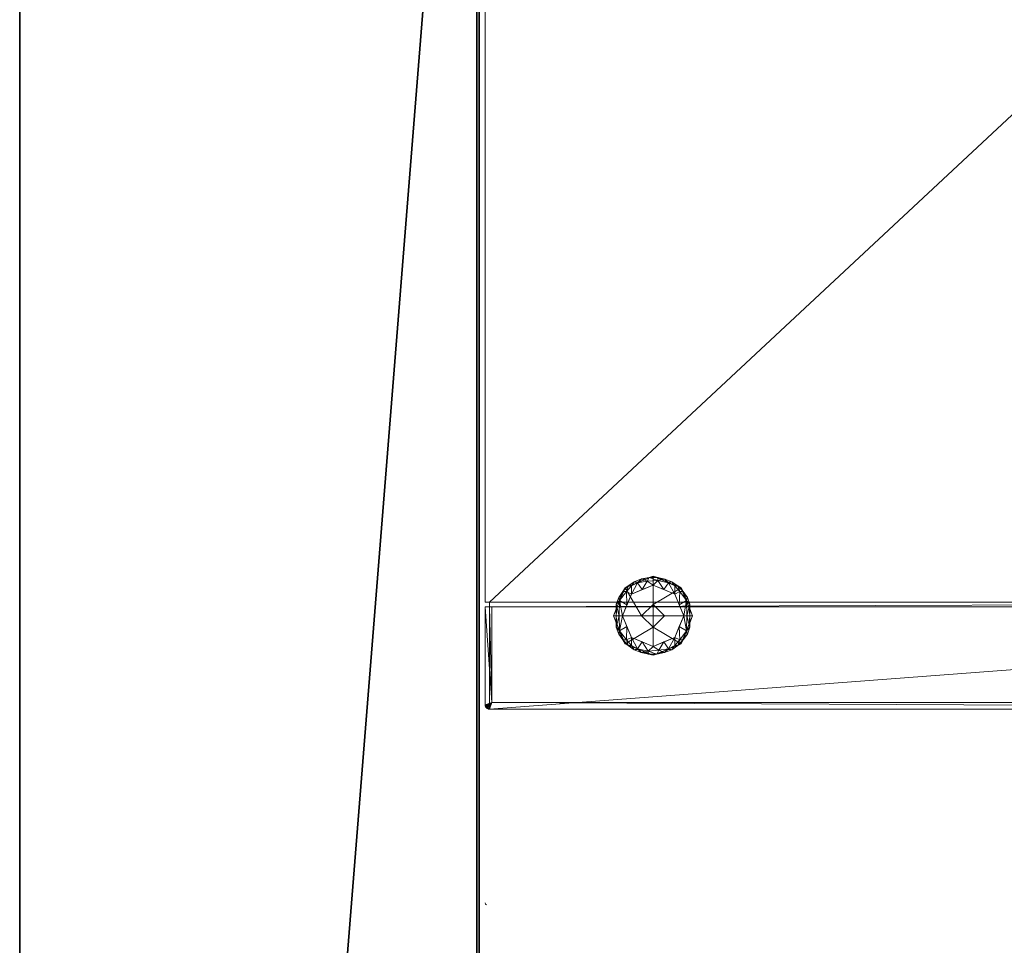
# Model space of a CAD drawing. Header units: millimetres. Extents: x -20851 to -17632, y 368 to 3070.
# Tile 33 of 256: x -20817 to -20386, y 2165 to 2570. Entities that reach past the tile are written whole.
import ezdxf

# ---------------------------------------------------------------- set-up
doc = ezdxf.new("R2010")
doc.units = ezdxf.units.MM
for name, color, linetype, lineweight in [('A-FLOR', 192, 'Continuous', 25), ('A-WALL', 113, 'Continuous', 25), ('M-EQPM', 50, 'Continuous', 18)]:
    doc.layers.add(name, color=color, linetype=linetype, lineweight=lineweight)

# ---------------------------------------------------------------- blocks, each defined once
blk = doc.blocks.new('HC_Heat Pump_GM_Saunier Duval_GeniaSet TEK_IS_kit complet_2C - HA 10-7_2 STB-985960-3D GeiniaSet Tek cas 3')
at = {"layer": 'M-EQPM'}
blk.add_arc((-296.7, -684.75), 0.8, 180, 257.7478, dxfattribs=at)
mesh = blk.add_polyface(dxfattribs=at)
corners = [(297.5, 0, 1900), (-297.5, 0, 1900), (-297.5, -553.22, 1900), (297.5, -553.22, 1900), (-297.5, -555.22, 1900), (-297.5, -598, 1900), (-297.43, -598.52, 1900), (-297.23, -599, 1900), (-296.91, -599.41, 1900), (-296.5, -599.73, 1900), (-296.02, -599.93, 1900), (-295.5, -600, 1900), (295.5, -600, 1900), (296.02, -599.93, 1900), (296.5, -599.73, 1900), (296.91, -599.41, 1900), (297.23, -599, 1900), (297.43, -598.52, 1900), (297.5, -598, 1900), (297.5, -555.22, 1900)]
mesh.append_faces([[corners[k] for k in face] for face in [(2, 3, 0, 1)]])
mesh.append_faces([[corners[k] for k in face] for face in [(18, 15, 16, 17)]], dxfattribs={"vtx0": -1})
mesh.append_faces([[corners[k] for k in face] for face in [(19, 11, 12)]], dxfattribs={"vtx0": -1, "vtx2": -1})
mesh.append_faces([[corners[k] for k in face] for face in [(4, 5, 11, 19)]], dxfattribs={"vtx1": -1, "vtx2": -1})
mesh.append_faces([[corners[k] for k in face] for face in [(18, 19, 12, 15)]], dxfattribs={"vtx1": -1, "vtx2": -1, "vtx3": -1})
mesh.append_faces([[corners[k] for k in face] for face in [(13, 14, 15, 12), (7, 8, 9)]], dxfattribs={"vtx2": -1})
mesh.append_faces([[corners[k] for k in face] for face in [(5, 6, 7, 11), (9, 10, 11, 7)]], dxfattribs={"vtx2": -1, "vtx3": -1})
mesh = blk.add_polyface(dxfattribs=at)
corners = [(297.5, 0, 10), (297.5, -553.22, 10), (295.5, -553.22, 10), (295.5, -555.22, 10), (297.5, -555.22, 10), (297.5, -598, 10), (297.43, -598.52, 10), (297.23, -599, 10), (296.91, -599.41, 10), (296.5, -599.73, 10), (296.02, -599.93, 10), (295.5, -600, 10), (-295.5, -600, 10), (-296.02, -599.93, 10), (-296.5, -599.73, 10), (-296.91, -599.41, 10), (-297.23, -599, 10), (-297.43, -598.52, 10), (-297.5, -598, 10), (-297.5, -555.22, 10), (-295.5, -555.22, 10), (-295.5, -553.22, 10), (-297.5, -553.22, 10), (-297.5, 0, 10)]
mesh.append_faces([[corners[k] for k in face] for face in [(16, 14, 15)]], dxfattribs={"vtx0": -1})
mesh.append_faces([[corners[k] for k in face] for face in [(3, 20, 2)]], dxfattribs={"vtx0": -1, "vtx1": -1})
mesh.append_faces([[corners[k] for k in face] for face in [(11, 5, 6)]], dxfattribs={"vtx0": -1, "vtx2": -1})
mesh.append_faces([[corners[k] for k in face] for face in [(2, 20, 21, 0)]], dxfattribs={"vtx0": -1, "vtx2": -1, "vtx3": -1})
mesh.append_faces([[corners[k] for k in face] for face in [(9, 10, 7, 8)]], dxfattribs={"vtx1": -1})
mesh.append_faces([[corners[k] for k in face] for face in [(11, 12, 20, 3)]], dxfattribs={"vtx1": -1, "vtx2": -1, "vtx3": -1})
mesh.append_faces([[corners[k] for k in face] for face in [(16, 17, 13, 14), (12, 13, 17, 18), (10, 11, 6, 7)]], dxfattribs={"vtx1": -1, "vtx3": -1})
mesh.append_faces([[corners[k] for k in face] for face in [(0, 1, 2)]], dxfattribs={"vtx2": -1})
mesh.append_faces([[corners[k] for k in face] for face in [(18, 19, 20, 12), (3, 4, 5, 11)]], dxfattribs={"vtx2": -1, "vtx3": -1})
mesh.append_faces([[corners[k] for k in face] for face in [(21, 22, 23, 0)]], dxfattribs={"vtx3": -1})
mesh = blk.add_polyface(dxfattribs=at)
corners = [(-297.5, -553.22, 1900), (-297.5, 0, 1900), (-297.5, 0, 10), (-297.5, -553.22, 10), (-297.5, -42, 615), (-297.5, -41.59, 611.89), (-297.5, -40.39, 609), (-297.5, -38.49, 606.51), (-297.5, -36, 604.61), (-297.5, -33.11, 603.41), (-297.5, -30, 603), (-297.5, -26.89, 603.41), (-297.5, -24, 604.61), (-297.5, -21.51, 606.51), (-297.5, -19.61, 609), (-297.5, -18.41, 611.89), (-297.5, -18, 615), (-297.5, -18.41, 618.11), (-297.5, -19.61, 621), (-297.5, -21.51, 623.49), (-297.5, -24, 625.39), (-297.5, -26.89, 626.59), (-297.5, -30, 627), (-297.5, -33.11, 626.59), (-297.5, -36, 625.39), (-297.5, -38.49, 623.49), (-297.5, -40.39, 621), (-297.5, -41.59, 618.11)]
mesh.append_faces([[corners[k] for k in face] for face in [(21, 1, 20), (13, 2, 12), (10, 2, 9), (5, 3, 4)]], dxfattribs={"vtx0": -1, "vtx1": -1})
mesh.append_faces([[corners[k] for k in face] for face in [(1, 21, 22), (1, 22, 23), (0, 24, 25), (27, 3, 0, 26), (3, 27, 4), (2, 13, 14), (2, 10, 11), (3, 7, 8, 2)]], dxfattribs={"vtx0": -1, "vtx2": -1})
mesh.append_faces([[corners[k] for k in face] for face in [(17, 18, 1), (19, 20, 1), (18, 19, 1), (25, 26, 0), (15, 16, 2), (14, 15, 2), (11, 12, 2), (6, 7, 3), (5, 6, 3), (8, 9, 2)]], dxfattribs={"vtx1": -1, "vtx2": -1})
mesh.append_faces([[corners[k] for k in face] for face in [(16, 17, 1, 2), (23, 24, 0, 1)]], dxfattribs={"vtx1": -1, "vtx3": -1})
mesh = blk.add_polyface(dxfattribs=at)
corners = [(-206.69, -559.1, 5), (-211.76, -546.86, 5), (-224, -541.79, 5), (-236.24, -546.86, 5), (-241.31, -559.1, 5), (-229, -559.1, 5), (-224, -554.1, 5), (-219, -559.1, 5)]
mesh.append_faces([[corners[k] for k in face] for face in [(1, 6, 7, 0)]], dxfattribs={"vtx0": -1})
mesh.append_faces([[corners[k] for k in face] for face in [(2, 6, 1)]], dxfattribs={"vtx0": -1, "vtx1": -1})
mesh.append_faces([[corners[k] for k in face] for face in [(3, 5, 6, 2)]], dxfattribs={"vtx0": -1, "vtx2": -1})
mesh.append_faces([[corners[k] for k in face] for face in [(3, 4, 5)]], dxfattribs={"vtx2": -1})
mesh = blk.add_polyface(dxfattribs=at)
corners = [(-206.69, -559.1, 3.9), (-211.76, -546.86, 3.9), (-224, -541.79, 3.9), (-236.24, -546.86, 3.9), (-241.31, -559.1, 3.9), (-241.31, -559.1, 5), (-236.24, -546.86, 5), (-224, -541.79, 5), (-211.76, -546.86, 5), (-206.69, -559.1, 5), (-237.92, -550.93, 3.9), (-238.77, -552.98, 5), (-237.51, -549.92, 5), (-230.12, -544.33, 3.9), (-230.12, -544.33, 5), (-227.06, -543.06, 5), (-209.23, -552.98, 3.9), (-209.23, -552.98, 5), (-208.38, -555.01, 5), (-217.88, -544.33, 5), (-217.88, -544.33, 3.9), (-220.94, -543.06, 3.9), (-239.62, -555.01, 3.9), (-233.18, -545.59, 5), (-233.18, -545.59, 3.9), (-227.06, -543.06, 3.9), (-210.49, -549.92, 3.9), (-210.49, -549.92, 5), (-207.96, -556.04, 3.9), (-214.82, -545.59, 5), (-214.82, -545.59, 3.9), (-220.94, -543.06, 5), (-240.04, -556.04, 5)]
mesh.append_faces([[corners[k] for k in face] for face in [(32, 22, 4, 5), (28, 18, 9, 0)]], dxfattribs={"vtx0": -1})
mesh.append_faces([[corners[k] for k in face] for face in [(30, 19, 29, 1), (26, 8, 27, 16), (19, 30, 20, 31), (31, 20, 21)]], dxfattribs={"vtx0": -1, "vtx2": -1})
mesh.append_faces([[corners[k] for k in face] for face in [(16, 27, 17, 18)]], dxfattribs={"vtx0": -1, "vtx3": -1})
mesh.append_faces([[corners[k] for k in face] for face in [(26, 1, 8), (28, 16, 18), (29, 8, 1), (32, 11, 22)]], dxfattribs={"vtx1": -1, "vtx2": -1})
mesh.append_faces([[corners[k] for k in face] for face in [(12, 6, 3, 10), (11, 12, 10, 22), (15, 7, 2, 25), (24, 3, 6, 23), (13, 24, 23, 14), (7, 31, 21, 2), (25, 13, 14, 15)]], dxfattribs={"vtx1": -1, "vtx3": -1})
mesh = blk.add_polyface(dxfattribs=at)
corners = [(-210.59, -559.1), (-214.52, -549.62), (-224, -545.69), (-233.48, -549.62), (-237.41, -559.1), (-240.17, -559.1, 1.14), (-241.31, -559.1, 3.9), (-236.24, -546.86, 3.9), (-224, -541.79, 3.9), (-211.76, -546.86, 3.9), (-206.69, -559.1, 3.9), (-207.83, -559.1, 1.14), (-238.4, -552.08, 3.9), (-235.45, -554.36), (-209.6, -552.08, 3.9), (-212.55, -554.36), (-238.64, -552.49, 1.04), (-209.36, -552.49, 1.04), (-235.66, -548.52, 0.78), (-230.12, -544.33, 3.9), (-230.75, -544.65, 0.94), (-212.34, -548.52, 0.78), (-217.88, -544.33, 3.9), (-217.25, -544.65, 0.94), (-228.74, -547.65), (-226.61, -543.98, 0.51), (-221.83, -543.63, 0.69), (-219.26, -547.65), (-227.06, -543.06, 3.9), (-225.7, -542.37, 2), (-221.95, -542.29, 2.23), (-220.94, -543.06, 3.9), (-239.86, -555.59, 3.9), (-240.13, -554.07, 2.15), (-238.79, -559.1, 0.57), (-208.14, -555.59, 3.9), (-207.87, -554.07, 2.15), (-209.21, -559.1, 0.57), (-237.32, -549.47, 3.9), (-237.17, -548.55, 2.1), (-233.18, -545.59, 3.9), (-232.18, -544.24, 2.29), (-229.04, -542.98, 2.14), (-234.91, -546.06, 2.37), (-233.47, -546.06, 1.09), (-210.68, -549.47, 3.9), (-210.83, -548.55, 2.1), (-214.82, -545.59, 3.9), (-215.82, -544.24, 2.29), (-213.09, -546.06, 2.37), (-218.79, -543.05, 2.1), (-214.53, -546.06, 1.09), (-239.02, -551.12, 2.39), (-208.98, -551.12, 2.39)]
mesh.append_faces([[corners[k] for k in face] for face in [(4, 16, 13), (15, 17, 0), (27, 23, 1), (5, 33, 34), (7, 39, 38), (0, 17, 37), (9, 49, 47), (38, 52, 12)]], dxfattribs={"vtx0": -1, "vtx1": -1})
mesh.append_faces([[corners[k] for k in face] for face in [(13, 16, 18), (28, 29, 42), (3, 18, 44), (18, 39, 43), (17, 15, 21), (51, 23, 48), (36, 53, 14), (21, 51, 49), (34, 33, 16), (35, 11, 36), (12, 52, 33), (38, 39, 52), (51, 1, 23), (25, 24, 20), (46, 49, 9), (50, 26, 30), (23, 27, 26), (26, 2, 25), (30, 26, 29), (25, 29, 26), (20, 41, 42), (29, 8, 30), (42, 25, 20), (22, 48, 50), (5, 32, 33), (36, 37, 17), (18, 16, 39), (52, 16, 33), (40, 41, 43), (44, 41, 20), (42, 41, 19), (25, 42, 29), (43, 41, 44), (7, 43, 39), (3, 44, 20), (43, 44, 18), (53, 36, 17), (17, 21, 46), (48, 47, 49), (50, 48, 23), (21, 49, 46), (26, 50, 23), (50, 30, 31), (49, 51, 48), (1, 51, 21), (39, 16, 52), (17, 46, 53), (45, 53, 46)]], dxfattribs={"vtx0": -1, "vtx1": -1, "vtx2": -1})
mesh.append_faces([[corners[k] for k in face] for face in [(36, 11, 37), (30, 8, 31), (50, 31, 22), (16, 4, 34), (36, 14, 35), (41, 40, 19), (53, 45, 14), (48, 22, 47)]], dxfattribs={"vtx0": -1, "vtx2": -1})
mesh.append_faces([[corners[k] for k in face] for face in [(3, 13, 18), (32, 12, 33), (7, 40, 43), (19, 28, 42), (2, 24, 25), (15, 1, 21), (9, 45, 46), (28, 8, 29), (24, 3, 20), (27, 2, 26)]], dxfattribs={"vtx1": -1, "vtx2": -1})
mesh.append_faces([[corners[k] for k in face] for face in [(5, 6, 32), (35, 10, 11)]], dxfattribs={"vtx2": -1})
mesh = blk.add_polyface(dxfattribs=at)
corners = [(-224, -559.1), (-237.41, -559.1), (-233.48, -549.62), (-224, -545.69), (-214.52, -549.62), (-210.59, -559.1)]
mesh.append_faces([[corners[k] for k in face] for face in [(4, 5, 0, 3)]], dxfattribs={"vtx2": -1})
mesh.append_faces([[corners[k] for k in face] for face in [(0, 1, 2, 3)]], dxfattribs={"vtx3": -1})
mesh = blk.add_polyface(dxfattribs=at)
corners = [(295.5, -553.22, 10), (297.5, -553.22, 10), (297.5, -553.22, 1900), (-297.5, -553.22, 1900), (-297.5, -553.22, 10), (-295.5, -553.22, 10), (-295.5, -553.22, 1898.7), (295.5, -553.22, 1898.7)]
mesh.append_faces([[corners[k] for k in face] for face in [(6, 3, 4, 5)]], dxfattribs={"vtx0": -1})
mesh.append_faces([[corners[k] for k in face] for face in [(3, 6, 7, 2)]], dxfattribs={"vtx0": -1, "vtx2": -1})
mesh.append_faces([[corners[k] for k in face] for face in [(1, 2, 7, 0)]], dxfattribs={"vtx1": -1})
mesh = blk.add_polyface(dxfattribs=at)
corners = [(297.5, -555.22, 10), (295.5, -555.22, 10), (295.5, -555.22, 1215), (297.5, -555.22, 1215), (-295.5, -555.22, 10), (-297.5, -555.22, 10), (-297.5, -555.22, 1215), (-295.5, -555.22, 1215), (-295.5, -555.22, 1220), (-297.5, -555.22, 1220), (-297.5, -555.22, 1900), (297.5, -555.22, 1900), (297.5, -555.22, 1220), (295.5, -555.22, 1220), (295.5, -555.22, 1898.7), (-295.5, -555.22, 1898.7)]
mesh.append_faces([[corners[k] for k in face] for face in [(1, 2, 3, 0), (5, 6, 7, 4)]])
mesh.append_faces([[corners[k] for k in face] for face in [(14, 11, 12, 13)]], dxfattribs={"vtx0": -1})
mesh.append_faces([[corners[k] for k in face] for face in [(11, 14, 15, 10)]], dxfattribs={"vtx0": -1, "vtx2": -1})
mesh.append_faces([[corners[k] for k in face] for face in [(9, 10, 15, 8)]], dxfattribs={"vtx1": -1})
mesh = blk.add_polyface(dxfattribs=at)
corners = [(-294.5, -555.22, 1220), (-294.5, -597, 1220), (294.5, -597, 1220), (294.5, -555.22, 1220), (295.5, -555.22, 1220), (297.5, -555.22, 1220), (297.5, -598, 1220), (297.43, -598.52, 1220), (297.23, -599, 1220), (296.91, -599.41, 1220), (296.5, -599.73, 1220), (296.02, -599.93, 1220), (295.5, -600, 1220), (-295.5, -600, 1220), (-296.02, -599.93, 1220), (-296.5, -599.73, 1220), (-296.91, -599.41, 1220), (-297.23, -599, 1220), (-297.43, -598.52, 1220), (-297.5, -598, 1220), (-297.5, -555.22, 1220), (-295.5, -555.22, 1220)]
mesh.append_faces([[corners[k] for k in face] for face in [(2, 11, 12)]], dxfattribs={"vtx0": -1, "vtx2": -1})
mesh.append_faces([[corners[k] for k in face] for face in [(1, 15, 16, 17), (1, 13, 14, 15), (2, 7, 8, 9), (2, 9, 10, 11)]], dxfattribs={"vtx0": -1, "vtx3": -1})
mesh.append_faces([[corners[k] for k in face] for face in [(0, 1, 21), (4, 5, 2, 3)]], dxfattribs={"vtx1": -1})
mesh.append_faces([[corners[k] for k in face] for face in [(20, 21, 1, 19), (18, 19, 1, 17), (6, 7, 2, 5)]], dxfattribs={"vtx1": -1, "vtx2": -1})
mesh.append_faces([[corners[k] for k in face] for face in [(1, 2, 12, 13)]], dxfattribs={"vtx1": -1, "vtx3": -1})
mesh = blk.add_polyface(dxfattribs=at)
corners = [(294.5, -555.22, 1215), (294.5, -597, 1215), (-294.5, -597, 1215), (-294.5, -555.22, 1215), (-295.5, -555.22, 1215), (-297.5, -555.22, 1215), (-297.5, -598, 1215), (-297.43, -598.52, 1215), (-297.23, -599, 1215), (-296.91, -599.41, 1215), (-296.5, -599.73, 1215), (-296.02, -599.93, 1215), (-295.5, -600, 1215), (295.5, -600, 1215), (296.02, -599.93, 1215), (296.5, -599.73, 1215), (296.91, -599.41, 1215), (297.23, -599, 1215), (297.43, -598.52, 1215), (297.5, -598, 1215), (297.5, -555.22, 1215), (295.5, -555.22, 1215)]
mesh.append_faces([[corners[k] for k in face] for face in [(1, 20, 21, 0)]], dxfattribs={"vtx0": -1})
mesh.append_faces([[corners[k] for k in face] for face in [(2, 11, 12, 13), (2, 9, 10, 11), (1, 18, 19, 20)]], dxfattribs={"vtx0": -1, "vtx3": -1})
mesh.append_faces([[corners[k] for k in face] for face in [(4, 5, 2, 3)]], dxfattribs={"vtx1": -1})
mesh.append_faces([[corners[k] for k in face] for face in [(15, 16, 1, 14), (17, 18, 1, 16), (8, 9, 2, 7), (6, 7, 2, 5)]], dxfattribs={"vtx1": -1, "vtx2": -1})
mesh.append_faces([[corners[k] for k in face] for face in [(13, 14, 1, 2)]], dxfattribs={"vtx1": -1, "vtx3": -1})
mesh = blk.add_polyface(dxfattribs=at)
corners = [(-297.5, -598, 1900), (-297.5, -555.22, 1900), (-297.5, -555.22, 1220), (-297.5, -598, 1220), (-297.5, -555.22, 10), (-297.5, -598, 10), (-297.5, -598, 1215), (-297.5, -555.22, 1215)]
mesh.append_faces([[corners[k] for k in face] for face in [(0, 1, 2, 3), (5, 6, 7, 4)]])
mesh = blk.add_polyface(dxfattribs=at)
corners = [(-295.5, -553.22, 10), (-295.5, -555.22, 10), (-295.5, -555.22, 1215), (-295.5, -555.22, 1220), (-295.5, -555.22, 1898.7), (-295.5, -553.22, 1898.7)]
mesh.append_faces([[corners[k] for k in face] for face in [(3, 4, 5, 2), (0, 1, 2, 5)]], dxfattribs={"vtx2": -1})
mesh = blk.add_polyface(dxfattribs=at)
corners = [(-295.5, -555.22, 1898.7), (295.5, -555.22, 1898.7), (295.5, -553.22, 1898.7), (-295.5, -553.22, 1898.7)]
mesh.append_faces([[corners[k] for k in face] for face in [(0, 1, 2, 3)]])
mesh = blk.add_polyface(dxfattribs=at)
corners = [(-294.5, -555.22, 1215), (-294.5, -555.22, 1220), (-295.5, -555.22, 1220), (-295.5, -555.22, 1215)]
mesh.append_faces([[corners[k] for k in face] for face in [(1, 2, 3, 0)]])
mesh = blk.add_polyface(dxfattribs=at)
corners = [(-294.5, -597, 1220), (-294.5, -555.22, 1220), (-294.5, -555.22, 1215), (-294.5, -597, 1215)]
mesh.append_faces([[corners[k] for k in face] for face in [(3, 0, 1, 2)]])
mesh = blk.add_polyface(dxfattribs=at)
corners = [(-219, -559.1, 5), (-224, -554.1, 5), (-229, -559.1, 5), (-229, -559.1, 10), (-224, -554.1, 10), (-219, -559.1, 10)]
mesh.append_faces([[corners[k] for k in face] for face in [(1, 2, 3, 4), (4, 5, 0, 1)]], dxfattribs={"vtx3": -1})
mesh = blk.add_polyface(dxfattribs=at)
corners = [(-219, -559.1, 10), (-224, -554.1, 10), (-229, -559.1, 10), (-224, -559.1, 10)]
mesh.append_faces([[corners[k] for k in face] for face in [(1, 2, 3, 0)]])
mesh = blk.add_polyface(dxfattribs=at)
corners = [(-241.31, -559.1, 5), (-236.24, -571.34, 5), (-224, -576.41, 5), (-211.76, -571.34, 5), (-206.69, -559.1, 5), (-219, -559.1, 5), (-224, -564.1, 5), (-229, -559.1, 5)]
mesh.append_faces([[corners[k] for k in face] for face in [(6, 1, 2, 3)]], dxfattribs={"vtx0": -1, "vtx3": -1})
mesh.append_faces([[corners[k] for k in face] for face in [(7, 0, 1, 6)]], dxfattribs={"vtx2": -1})
mesh.append_faces([[corners[k] for k in face] for face in [(3, 4, 5, 6)]], dxfattribs={"vtx3": -1})
mesh = blk.add_polyface(dxfattribs=at)
corners = [(-241.31, -559.1, 3.9), (-236.24, -571.34, 3.9), (-224, -576.41, 3.9), (-211.76, -571.34, 3.9), (-206.69, -559.1, 3.9), (-206.69, -559.1, 5), (-211.76, -571.34, 5), (-224, -576.41, 5), (-236.24, -571.34, 5), (-241.31, -559.1, 5), (-210.08, -567.27, 3.9), (-209.23, -565.22, 5), (-210.49, -568.28, 5), (-217.88, -573.87, 3.9), (-217.88, -573.87, 5), (-220.94, -575.14, 5), (-238.77, -565.22, 3.9), (-238.77, -565.22, 5), (-239.62, -563.19, 5), (-230.12, -573.87, 5), (-230.12, -573.87, 3.9), (-227.06, -575.14, 3.9), (-208.38, -563.19, 3.9), (-214.82, -572.61, 5), (-214.82, -572.61, 3.9), (-220.94, -575.14, 3.9), (-237.51, -568.28, 3.9), (-237.51, -568.28, 5), (-240.04, -562.16, 3.9), (-233.18, -572.61, 5), (-233.18, -572.61, 3.9), (-227.06, -575.14, 5), (-207.96, -562.16, 5)]
mesh.append_faces([[corners[k] for k in face] for face in [(32, 22, 4, 5), (28, 18, 9, 0)]], dxfattribs={"vtx0": -1})
mesh.append_faces([[corners[k] for k in face] for face in [(30, 19, 29, 1), (26, 8, 27, 16), (19, 30, 20, 31), (31, 20, 21)]], dxfattribs={"vtx0": -1, "vtx2": -1})
mesh.append_faces([[corners[k] for k in face] for face in [(16, 27, 17, 18)]], dxfattribs={"vtx0": -1, "vtx3": -1})
mesh.append_faces([[corners[k] for k in face] for face in [(26, 1, 8), (28, 16, 18), (29, 8, 1), (32, 11, 22)]], dxfattribs={"vtx1": -1, "vtx2": -1})
mesh.append_faces([[corners[k] for k in face] for face in [(12, 6, 3, 10), (11, 12, 10, 22), (15, 7, 2, 25), (24, 3, 6, 23), (13, 24, 23, 14), (7, 31, 21, 2), (25, 13, 14, 15)]], dxfattribs={"vtx1": -1, "vtx3": -1})
mesh = blk.add_polyface(dxfattribs=at)
corners = [(-237.41, -559.1), (-233.48, -568.58), (-224, -572.51), (-214.52, -568.58), (-210.59, -559.1), (-207.83, -559.1, 1.14), (-206.69, -559.1, 3.9), (-211.76, -571.34, 3.9), (-224, -576.41, 3.9), (-236.24, -571.34, 3.9), (-241.31, -559.1, 3.9), (-240.17, -559.1, 1.14), (-209.6, -566.12, 3.9), (-212.55, -563.84), (-238.4, -566.12, 3.9), (-235.45, -563.84), (-209.36, -565.71, 1.04), (-238.64, -565.71, 1.04), (-212.34, -569.68, 0.78), (-217.88, -573.87, 3.9), (-217.25, -573.55, 0.94), (-235.66, -569.68, 0.78), (-230.12, -573.87, 3.9), (-230.75, -573.55, 0.94), (-219.26, -570.55), (-221.39, -574.22, 0.51), (-226.17, -574.57, 0.69), (-228.74, -570.55), (-220.94, -575.14, 3.9), (-222.3, -575.83, 2), (-226.05, -575.91, 2.23), (-227.06, -575.14, 3.9), (-208.14, -562.61, 3.9), (-207.87, -564.13, 2.15), (-209.21, -559.1, 0.57), (-239.86, -562.61, 3.9), (-240.13, -564.13, 2.15), (-238.79, -559.1, 0.57), (-210.68, -568.73, 3.9), (-210.83, -569.65, 2.1), (-214.82, -572.61, 3.9), (-215.82, -573.96, 2.29), (-218.96, -575.22, 2.14), (-213.09, -572.14, 2.37), (-214.53, -572.14, 1.09), (-237.32, -568.73, 3.9), (-237.17, -569.65, 2.1), (-233.18, -572.61, 3.9), (-232.18, -573.96, 2.29), (-234.91, -572.14, 2.37), (-229.21, -575.15, 2.1), (-233.47, -572.14, 1.09), (-208.98, -567.08, 2.39), (-239.02, -567.08, 2.39)]
mesh.append_faces([[corners[k] for k in face] for face in [(4, 16, 13), (15, 17, 0), (27, 23, 1), (5, 33, 34), (7, 39, 38), (0, 17, 37), (9, 49, 47), (38, 52, 12)]], dxfattribs={"vtx0": -1, "vtx1": -1})
mesh.append_faces([[corners[k] for k in face] for face in [(13, 16, 18), (18, 39, 43), (3, 18, 44), (17, 15, 21), (35, 11, 36), (51, 23, 48), (36, 53, 14), (21, 51, 49), (34, 33, 16), (12, 52, 33), (51, 1, 23), (28, 29, 42), (38, 39, 52), (25, 24, 20), (46, 49, 9), (50, 26, 30), (23, 27, 26), (26, 2, 25), (30, 26, 29), (25, 29, 26), (20, 41, 42), (29, 8, 30), (42, 25, 20), (22, 48, 50), (5, 32, 33), (36, 37, 17), (18, 16, 39), (52, 16, 33), (40, 41, 43), (44, 41, 20), (42, 41, 19), (25, 42, 29), (43, 41, 44), (7, 43, 39), (3, 44, 20), (43, 44, 18), (53, 36, 17), (17, 21, 46), (48, 47, 49), (50, 48, 23), (21, 49, 46), (26, 50, 23), (50, 30, 31), (49, 51, 48), (1, 51, 21), (39, 16, 52), (17, 46, 53), (45, 53, 46)]], dxfattribs={"vtx0": -1, "vtx1": -1, "vtx2": -1})
mesh.append_faces([[corners[k] for k in face] for face in [(36, 11, 37), (30, 8, 31), (50, 31, 22), (16, 4, 34), (36, 14, 35), (41, 40, 19), (53, 45, 14), (48, 22, 47)]], dxfattribs={"vtx0": -1, "vtx2": -1})
mesh.append_faces([[corners[k] for k in face] for face in [(3, 13, 18), (15, 1, 21), (32, 12, 33), (7, 40, 43), (19, 28, 42), (2, 24, 25), (9, 45, 46), (28, 8, 29), (24, 3, 20), (27, 2, 26)]], dxfattribs={"vtx1": -1, "vtx2": -1})
mesh.append_faces([[corners[k] for k in face] for face in [(5, 6, 32), (35, 10, 11)]], dxfattribs={"vtx2": -1})
mesh = blk.add_polyface(dxfattribs=at)
corners = [(-224, -559.1), (-210.59, -559.1), (-214.52, -568.58), (-224, -572.51), (-233.48, -568.58), (-237.41, -559.1)]
mesh.append_faces([[corners[k] for k in face] for face in [(2, 3, 0, 1)]], dxfattribs={"vtx1": -1})
mesh.append_faces([[corners[k] for k in face] for face in [(4, 5, 0, 3)]], dxfattribs={"vtx2": -1})
mesh = blk.add_polyface(dxfattribs=at)
corners = [(-229, -559.1, 5), (-224, -564.1, 5), (-219, -559.1, 5), (-219, -559.1, 10), (-224, -564.1, 10), (-229, -559.1, 10)]
mesh.append_faces([[corners[k] for k in face] for face in [(1, 2, 3, 4), (4, 5, 0, 1)]], dxfattribs={"vtx3": -1})
mesh = blk.add_polyface(dxfattribs=at)
corners = [(-229, -559.1, 10), (-224, -564.1, 10), (-219, -559.1, 10), (-224, -559.1, 10)]
mesh.append_faces([[corners[k] for k in face] for face in [(3, 0, 1, 2)]])
mesh = blk.add_polyface(dxfattribs=at)
corners = [(-295.5, -600, 1900), (-296.02, -599.93, 1900), (-296.5, -599.73, 1900), (-296.91, -599.41, 1900), (-297.23, -599, 1900), (-297.43, -598.52, 1900), (-297.5, -598, 1900), (-297.5, -598, 1220), (-297.43, -598.52, 1220), (-297.23, -599, 1220), (-296.91, -599.41, 1220), (-296.5, -599.73, 1220), (-296.02, -599.93, 1220), (-295.5, -600, 1220), (-297.5, -598, 10), (-297.43, -598.52, 10), (-297.23, -599, 10), (-296.91, -599.41, 10), (-296.5, -599.73, 10), (-296.02, -599.93, 10), (-295.5, -600, 10), (-295.5, -600, 1215), (-296.02, -599.93, 1215), (-296.5, -599.73, 1215), (-296.91, -599.41, 1215), (-297.23, -599, 1215), (-297.43, -598.52, 1215), (-297.5, -598, 1215)]
mesh.append_faces([[corners[k] for k in face] for face in [(1, 12, 13, 0), (22, 19, 20, 21)]], dxfattribs={"vtx0": -1})
mesh.append_faces([[corners[k] for k in face] for face in [(5, 8, 9, 4), (10, 3, 4, 9), (2, 11, 12, 1), (11, 2, 3, 10), (26, 15, 16, 25), (25, 16, 17, 24), (23, 18, 19, 22), (18, 23, 24, 17)]], dxfattribs={"vtx0": -1, "vtx2": -1})
mesh.append_faces([[corners[k] for k in face] for face in [(6, 7, 8, 5), (27, 14, 15, 26)]], dxfattribs={"vtx2": -1})
mesh = blk.add_polyface(dxfattribs=at)
corners = [(294.5, -597, 1220), (-294.5, -597, 1220), (-294.5, -597, 1215), (294.5, -597, 1215)]
mesh.append_faces([[corners[k] for k in face] for face in [(0, 1, 2, 3)]])
mesh = blk.add_polyface(dxfattribs=at)
corners = [(295.5, -600, 1900), (-295.5, -600, 1900), (-295.5, -600, 1220), (295.5, -600, 1220), (-41.39, -600, 1421), (41.39, -600, 1421), (45.28, -600, 1420.49), (48.89, -600, 1418.99), (52, -600, 1416.61), (54.39, -600, 1413.5), (55.88, -600, 1409.88), (56.39, -600, 1406), (56.39, -600, 1316), (55.88, -600, 1312.12), (54.39, -600, 1308.5), (52, -600, 1305.39), (48.89, -600, 1303.01), (45.28, -600, 1301.51), (41.39, -600, 1301), (-41.39, -600, 1301), (-45.28, -600, 1301.51), (-48.89, -600, 1303.01), (-52, -600, 1305.39), (-54.39, -600, 1308.5), (-55.88, -600, 1312.12), (-56.39, -600, 1316), (-56.39, -600, 1406), (-55.88, -600, 1409.88), (-54.39, -600, 1413.5), (-52, -600, 1416.61), (-48.89, -600, 1418.99), (-45.28, -600, 1420.49), (-295.5, -600, 10), (295.5, -600, 10), (295.5, -600, 1215), (-295.5, -600, 1215)]
mesh.append_faces([[corners[k] for k in face] for face in [(34, 35, 32, 33)]])
mesh.append_faces([[corners[k] for k in face] for face in [(30, 1, 29), (7, 0, 6), (5, 0, 4), (24, 2, 23), (21, 2, 20), (14, 3, 13), (16, 3, 15), (12, 3, 11)]], dxfattribs={"vtx0": -1, "vtx1": -1})
mesh.append_faces([[corners[k] for k in face] for face in [(1, 30, 31), (1, 31, 4, 0), (2, 26, 27), (2, 27, 28, 1), (0, 7, 8), (0, 8, 9, 3), (3, 9, 10), (3, 10, 11), (2, 21, 22), (3, 16, 17)]], dxfattribs={"vtx0": -1, "vtx2": -1})
mesh.append_faces([[corners[k] for k in face] for face in [(28, 29, 1), (5, 6, 0), (24, 25, 2), (22, 23, 2), (25, 26, 2), (14, 15, 3), (12, 13, 3), (17, 18, 3), (18, 19, 3)]], dxfattribs={"vtx1": -1, "vtx2": -1})
mesh.append_faces([[corners[k] for k in face] for face in [(19, 20, 2, 3)]], dxfattribs={"vtx1": -1, "vtx3": -1})

msp = doc.modelspace()

# ---------------------------------------------------------------- block references
at = {"layer": 'M-EQPM'}
msp.add_blockref('HC_Heat Pump_GM_Saunier Duval_GeniaSet TEK_IS_kit complet_2C - HA 10-7_2 STB-985960-3D GeiniaSet Tek cas 3', (-20315.44, 2868.53), dxfattribs=at)

# ---------------------------------------------------------------- meshes
at = {"layer": 'A-FLOR'}
mesh = msp.add_polyface(dxfattribs=at)
corners = [(-20615.54, 369.03, -250), (-20615.54, 2868.53, -250), (-17632.09, 2868.53, -250), (-17632.09, 369.03, -250), (-19796.3, 2816.89, -250), (-19798, 2829.83, -250), (-19803, 2841.89, -250), (-19810.94, 2852.24, -250), (-19821.3, 2860.19, -250), (-19833.36, 2865.18, -250), (-19846.3, 2866.89, -250), (-19859.24, 2865.18, -250), (-19871.3, 2860.19, -250), (-19881.65, 2852.24, -250), (-19889.6, 2841.89, -250), (-19894.59, 2829.83, -250), (-19896.3, 2816.89, -250), (-19894.59, 2803.95, -250), (-19889.6, 2791.89, -250), (-19881.65, 2781.53, -250), (-19871.3, 2773.59, -250), (-19859.24, 2768.59, -250), (-19846.3, 2766.89, -250), (-19833.36, 2768.59, -250), (-19821.3, 2773.59, -250), (-19810.94, 2781.53, -250), (-19803, 2791.89, -250), (-19798, 2803.95, -250)]
mesh.append_faces([[corners[k] for k in face] for face in [(13, 1, 12), (8, 2, 7)]], dxfattribs={"vtx0": -1, "vtx1": -1})
mesh.append_faces([[corners[k] for k in face] for face in [(0, 21, 22), (0, 22, 23), (1, 17, 18), (1, 19, 20), (1, 18, 19), (24, 3, 0, 23), (3, 24, 25, 2), (2, 26, 27), (2, 25, 26), (2, 27, 4), (1, 13, 14), (1, 10, 11), (2, 8, 9), (10, 1, 2), (2, 4, 5)]], dxfattribs={"vtx0": -1, "vtx2": -1})
mesh.append_faces([[corners[k] for k in face] for face in [(15, 16, 1), (14, 15, 1), (11, 12, 1), (16, 17, 1), (6, 7, 2), (5, 6, 2), (9, 10, 2)]], dxfattribs={"vtx1": -1, "vtx2": -1})
mesh.append_faces([[corners[k] for k in face] for face in [(20, 21, 0, 1)]], dxfattribs={"vtx1": -1, "vtx3": -1})
mesh = msp.add_polyface(dxfattribs=at)
corners = [(-20615.54, 2868.53, -250), (-20615.54, 369.03, -250), (-20615.54, 369.03), (-20615.54, 2868.53)]
mesh.append_faces([[corners[k] for k in face] for face in [(0, 1, 2, 3)]])
mesh = msp.add_polyface(dxfattribs=at)
corners = [(-20615.54, 369.03), (-17632.09, 369.03), (-17632.09, 2868.53), (-20615.54, 2868.53), (-19796.3, 2816.89), (-19798, 2803.95), (-19803, 2791.89), (-19810.94, 2781.53), (-19821.3, 2773.59), (-19833.36, 2768.59), (-19846.3, 2766.89), (-19859.24, 2768.59), (-19871.3, 2773.59), (-19881.65, 2781.53), (-19889.6, 2791.89), (-19894.59, 2803.95), (-19896.3, 2816.89), (-19894.59, 2829.83), (-19889.6, 2841.89), (-19881.65, 2852.24), (-19871.3, 2860.19), (-19859.24, 2865.18), (-19846.3, 2866.89), (-19833.36, 2865.18), (-19821.3, 2860.19), (-19810.94, 2852.24), (-19803, 2841.89), (-19798, 2829.83)]
mesh.append_faces([[corners[k] for k in face] for face in [(20, 3, 19), (4, 2, 27), (15, 3, 14), (14, 3, 13), (12, 0, 11), (6, 2, 5), (5, 2, 4)]], dxfattribs={"vtx0": -1, "vtx1": -1})
mesh.append_faces([[corners[k] for k in face] for face in [(3, 20, 21), (3, 21, 22), (3, 15, 16), (2, 22, 23), (22, 2, 3), (2, 23, 24), (0, 9, 10), (2, 6, 7, 1), (1, 7, 8)]], dxfattribs={"vtx0": -1, "vtx2": -1})
mesh.append_faces([[corners[k] for k in face] for face in [(16, 17, 3), (18, 19, 3), (17, 18, 3), (24, 25, 2), (26, 27, 2), (25, 26, 2), (10, 11, 0)]], dxfattribs={"vtx1": -1, "vtx2": -1})
mesh.append_faces([[corners[k] for k in face] for face in [(12, 13, 3, 0), (8, 9, 0, 1)]], dxfattribs={"vtx1": -1, "vtx3": -1})
at = {"layer": 'A-WALL'}
mesh = msp.add_polyface(dxfattribs=at)
corners = [(-20816.54, 369.03, -512.42), (-20816.54, 3069.53, -512.42), (-20616.54, 3069.53, -512.42), (-20616.54, 2869.53, -512.42), (-20616.54, 369.03, -512.42)]
mesh.append_faces([[corners[k] for k in face] for face in [(3, 0, 1, 2)]], dxfattribs={"vtx0": -1})
mesh.append_faces([[corners[k] for k in face] for face in [(3, 4, 0)]], dxfattribs={"vtx2": -1})
mesh = msp.add_polyface(dxfattribs=at)
corners = [(-20816.54, 369.03, -512.42), (-20816.54, 369.03, 2500), (-20816.54, 3069.53, 2500), (-20816.54, 3069.53, -512.42)]
mesh.append_faces([[corners[k] for k in face] for face in [(2, 3, 0, 1)]])
mesh = msp.add_polyface(dxfattribs=at)
corners = [(-20816.54, 3069.53, 2500), (-20816.54, 369.03, 2500), (-20615.54, 369.03, 2500), (-20615.54, 2868.53, 2500), (-20615.54, 3069.53, 2500)]
mesh.append_faces([[corners[k] for k in face] for face in [(3, 0, 1, 2)]], dxfattribs={"vtx0": -1})
mesh.append_faces([[corners[k] for k in face] for face in [(3, 4, 0)]], dxfattribs={"vtx2": -1})
mesh = msp.add_polyface(dxfattribs=at)
corners = [(-20615.54, 3069.53, -512.42), (-20615.54, 3069.53, 2500), (-20615.54, 2868.53, 2500), (-20615.54, 369.03, 2500), (-20615.54, 369.03), (-20615.54, 369.03, -250), (-20615.54, 369.03, -512.42), (-20615.54, 2868.53, -512.42)]
mesh.append_faces([[corners[k] for k in face] for face in [(7, 4, 5, 6), (2, 7, 0, 1)]], dxfattribs={"vtx0": -1})
mesh.append_faces([[corners[k] for k in face] for face in [(2, 3, 4, 7)]], dxfattribs={"vtx2": -1, "vtx3": -1})
mesh = msp.add_polyface(dxfattribs=at)
corners = [(-20615.54, 2869.53, -512.42), (-20615.54, 2868.53, -512.42), (-20615.54, 369.03, -512.42), (-20616.54, 369.03, -512.42), (-20616.54, 2869.53, -512.42)]
mesh.append_faces([[corners[k] for k in face] for face in [(3, 4, 1, 2), (0, 1, 4)]], dxfattribs={"vtx1": -1})

doc.saveas('drawing.dxf')
